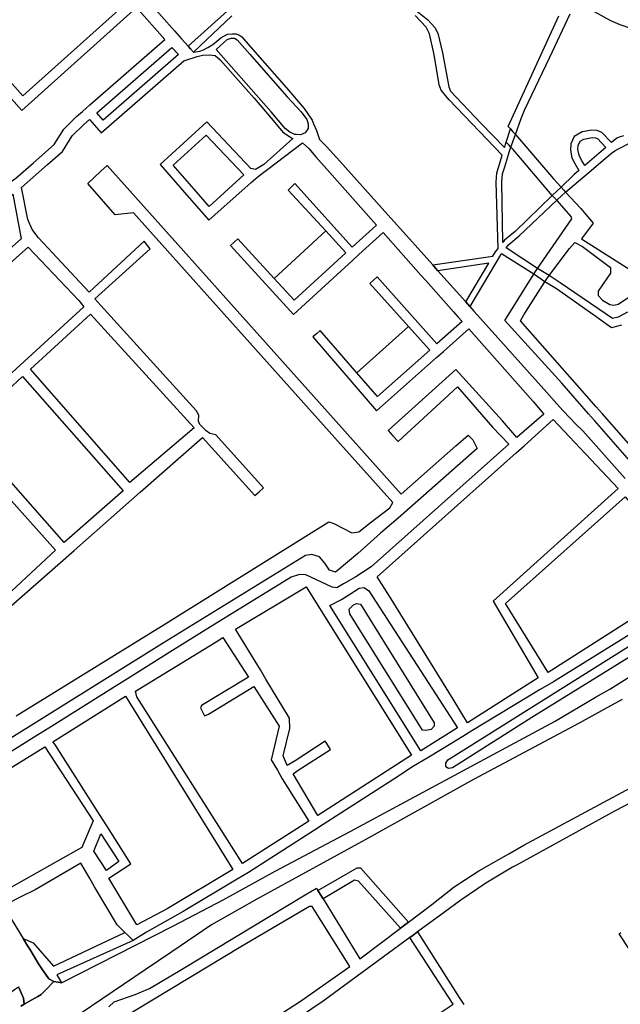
# Model space of a CAD drawing. Header units: metres. Extents: x 89872 to 99175, y 455036 to 468911.
# Tile 173 of 196: x 96039 to 96427, y 463155 to 463790. Entities that reach past the tile are written whole.
import ezdxf

# ---------------------------------------------------------------- set-up
doc = ezdxf.new("R2010")
doc.units = ezdxf.units.M
doc.layers.add('Waterdeel', color=7, linetype='Continuous', true_color=0x00aaff)
doc.layers.add('Wegdeel', color=7, linetype='Continuous', true_color=0x9a9a9a)
doc.layers.add('Wegdeel doorgaand', color=1, linetype='Continuous')

msp = doc.modelspace()

# ---------------------------------------------------------------- linework, layer by layer
at = {"layer": 'Waterdeel', "lineweight": -3}
for p, q in [((96091.69, 463692.35), (96095.67, 463696.12)), ((96095.67, 463696.12), (96285.51, 463484.1)), ((96083.28, 463684.4), (96091.69, 463692.35)), ((96100.82, 463664.29), (96083.28, 463684.4)), ((96112.71, 463665.64), (96100.82, 463664.29)), ((96246.37, 463516.47), (96112.71, 463665.64)), ((96320.71, 463515.26), (96328.78, 463522.23)), ((96328.78, 463522.23), (96331.76, 463519.25)), ((96280.12, 463478.8), (96246.37, 463516.47)), ((96331.76, 463519.25), (96334.67, 463513.51)), ((96334.67, 463513.51), (96283.68, 463468.62)), ((96285.51, 463484.1), (96320.71, 463515.26)), ((96278.16, 463475.25), (96280.12, 463478.8)), ((96265.56, 463465.68), (96278.16, 463475.25)), ((96167.4, 463421.78), (96238.88, 463466.2)), ((96238.88, 463466.2), (96242.08, 463465.13)), ((96242.08, 463465.13), (96253.74, 463459.29)), ((96258.22, 463459.75), (96265.56, 463465.68)), ((96283.68, 463468.62), (96272.13, 463458.91)), ((96253.74, 463459.29), (96258.22, 463459.75)), ((96272.13, 463458.91), (96257.5, 463445.91)), ((96257.5, 463445.91), (96244.27, 463434.78)), ((96223.85, 463444.59), (96131.47, 463387.89)), ((96227.75, 463445.18), (96223.85, 463444.59)), ((96232.9, 463443.71), (96227.75, 463445.18)), ((96236.21, 463439.54), (96232.9, 463443.71)), ((96239.27, 463435.12), (96236.21, 463439.54)), ((96243.08, 463433.78), (96239.27, 463435.12)), ((96244.27, 463434.78), (96243.08, 463433.78)), ((96133.62, 463400.78), (96167.4, 463421.78)), ((96252.02, 463409.98), (96254.85, 463412.76)), ((96252.36, 463407.05), (96252.02, 463409.98)), ((96254.85, 463412.76), (96256.67, 463413.6)), ((96256.67, 463413.6), (96259.26, 463413.08)), ((96259.26, 463413.08), (96306.9, 463336.64)), ((96299.27, 463331.82), (96252.36, 463407.05)), ((96316.77, 463313.52), (96465.59, 463406.96)), ((96476.37, 463405.88), (96369.75, 463340.07)), ((96036.95, 463341.22), (96133.62, 463400.78)), ((96131.47, 463387.89), (95999.16, 463305.3)), ((96369.75, 463340.07), (96318.67, 463307.69)), ((96301.34, 463331.64), (96299.27, 463331.82)), ((96304.85, 463332.29), (96301.34, 463331.64)), ((96306.78, 463334.43), (96304.85, 463332.29)), ((96306.9, 463336.64), (96306.78, 463334.43)), ((96314.26, 463310.63), (96315.61, 463312.79)), ((96315.61, 463312.79), (96316.77, 463313.52)), ((96314.38, 463308.3), (96314.26, 463310.63)), ((96316.1, 463307.2), (96314.38, 463308.3)), ((96318.67, 463307.69), (96316.1, 463307.2))]:
    msp.add_line(p, q, dxfattribs=at)
for points in [[(96438.95, 463498.96), (96410.22, 463531.74), (96406.51, 463535.98), (96389.18, 463555.75), (96352.34, 463596.17), (96371.12, 463626.08), (96372.29, 463627.83), (96373.57, 463629.72), (96395.74, 463661.62), (96395.32, 463663.28), (96386.01, 463673.73), (96384.78, 463674.95), (96382.97, 463676.77), (96357.85, 463706.46), (96356.31, 463708.03), (96354.71, 463709.71), (96353.37, 463711.11), (96356.04, 463719.73), (96357.66, 463717.91), (96359.37, 463716), (96383.94, 463687.4), (96388.84, 463682.22), (96390.51, 463680.25), (96391.67, 463678.87), (96401.5, 463668.35), (96404.7, 463664.53), (96409.48, 463658.83), (96401.95, 463648.78), (96435.39, 463627.52)], [(96443.17, 463504.29), (96415.23, 463536.07), (96411.35, 463540.48), (96397.55, 463556.17), (96383.28, 463572.45), (96362.63, 463596.01), (96364.7, 463599.89), (96378.32, 463621.11), (96379.52, 463622.92), (96380.98, 463625.12), (96394.18, 463642.52), (96397.68, 463646.38), (96402.53, 463643.78), (96420.55, 463630.35), (96420.7, 463626.72), (96415.83, 463619.72), (96412.6, 463615.07), (96412.6, 463612.25), (96415.42, 463609.31), (96420.21, 463606.48), (96422.78, 463605.99), (96425.6, 463606.73), (96449, 463622.13)]]:
    msp.add_lwpolyline(points, dxfattribs=at)
at = {"layer": 'Wegdeel'}
for p, q in [((96166.15, 463770.87), (96173.13, 463777.46)), ((96173.13, 463777.46), (96175.7, 463778.13)), ((96175.7, 463778.13), (96177.99, 463778.13)), ((96177.99, 463778.13), (96179.61, 463777.12)), ((96179.61, 463777.12), (96187.77, 463767.91)), ((96089.15, 463730.03), (96137.55, 463772.31)), ((96137.55, 463772.31), (96141.73, 463767.64)), ((96201.56, 463730.82), (96166.15, 463770.87)), ((96141.73, 463767.64), (96093.28, 463725.31)), ((96187.77, 463767.91), (96198.27, 463756.01)), ((96198.27, 463756.01), (96211.95, 463740.32)), ((96211.95, 463740.32), (96220.89, 463730.66)), ((96093.28, 463725.31), (96089.15, 463730.03)), ((96210.55, 463719.99), (96201.56, 463730.82)), ((96220.89, 463730.66), (96224.63, 463725.86)), ((96224.63, 463725.86), (96225.52, 463723.06)), ((96213.74, 463717.59), (96210.55, 463719.99)), ((96225.47, 463720.05), (96223.62, 463717.2)), ((96225.52, 463723.06), (96225.47, 463720.05)), ((96138.34, 463696.32), (96159.76, 463715.74)), ((96159.76, 463715.74), (96183.99, 463690.1)), ((96216.92, 463716.14), (96213.74, 463717.59)), ((96218.02, 463716.07), (96216.92, 463716.14)), ((96220.5, 463715.91), (96218.02, 463716.07)), ((96223.62, 463717.2), (96220.5, 463715.91)), ((96151.88, 463680.79), (96138.34, 463696.32)), ((96183.99, 463690.1), (96161.51, 463669.74)), ((96161.51, 463669.74), (96151.88, 463680.79)), ((96203.56, 463623.23), (96236.83, 463653.91)), ((96236.83, 463653.91), (96249.88, 463639.7)), ((96249.88, 463639.7), (96216.44, 463609.15)), ((96216.44, 463609.15), (96203.56, 463623.23)), ((96256.99, 463562.42), (96290.24, 463592.25)), ((96290.24, 463592.25), (96303.96, 463576.97)), ((96303.96, 463576.97), (96270.29, 463547.07)), ((96270.29, 463547.07), (96256.99, 463562.42)), ((96231.79, 463228.49), (96257.07, 463243.12)), ((96257.07, 463243.12), (96259.35, 463243.12)), ((96259.35, 463243.12), (96290.34, 463208.14)), ((96255.37, 463235.16), (96235.13, 463223.08)), ((96257.93, 463234.6), (96255.37, 463235.16)), ((96285.12, 463204.22), (96257.93, 463234.6)), ((96233.6, 463225.56), (96231.79, 463228.49)), ((96235.13, 463223.08), (96233.6, 463225.56)), ((96287.57, 463206.05), (96285.12, 463204.22)), ((96290.34, 463208.14), (96287.57, 463206.05)), ((96061.08, 463179.73), (96107.22, 463201.52)), ((96107.22, 463201.52), (96109.07, 463199.72)), ((96109.07, 463199.72), (96112.58, 463196.29)), ((96291.09, 463198.22), (96293.2, 463199.77)), ((96318.25, 463156.38), (96291.09, 463198.22)), ((96293.2, 463199.77), (96295.96, 463201.8)), ((96295.96, 463201.8), (96323.01, 463159.51)), ((96044.41, 463192.8), (96041.58, 463197.45)), ((96041.58, 463197.45), (96048.06, 463194.65)), ((96045.74, 463190.62), (96044.41, 463192.8)), ((96048.06, 463194.65), (96061.08, 463179.73)), ((96112.58, 463196.29), (96063.28, 463174.21)), ((96051.46, 463181.23), (96045.74, 463190.62)), ((96054.09, 463177.26), (96051.46, 463181.23)), ((96056.2, 463174.31), (96054.09, 463177.26)), ((96058.13, 463171.62), (96056.2, 463174.31)), ((96063.28, 463174.21), (96066.35, 463168.93)), ((96061.4, 463169.78), (96058.13, 463171.62)), ((96064.05, 463169.33), (96061.4, 463169.78)), ((96066.35, 463168.93), (96064.05, 463169.33)), ((96293.56, 463138.27), (96319, 463155.23)), ((96319, 463155.23), (96318.25, 463156.38)), ((96323.01, 463159.51), (96325.88, 463155.03))]:
    msp.add_line(p, q, dxfattribs=at)
for points in [[(95916.28, 463802.93), (95948.23, 463766.58), (95953.52, 463760.63), (96016.48, 463689.8), (96025.4, 463681.16), (96029.65, 463682.86), (96030.82, 463683.69), (96036.74, 463687.86), (96048.15, 463697.83), (96061.59, 463709.57), (96067.72, 463719.6), (96075.96, 463727.63), (96079.79, 463730.98), (96084.64, 463735.21), (96132.98, 463777.43), (96114.67, 463797.92), (96040.74, 463731.68), (95997.43, 463780.17), (95999.18, 463781.74), (96002.4, 463784.61), (96041.27, 463741.1), (96113.43, 463805.76)], [(96122.36, 463801.78), (96139.24, 463782.9), (96143.82, 463777.78), (96147.99, 463773.11), (96149.62, 463771.28), (96151.51, 463769.17), (96155.54, 463769.81), (96158, 463770.64), (96160.63, 463772.21), (96163.92, 463774.16), (96169.11, 463778.52), (96173.47, 463780.75), (96176.71, 463781.03), (96179.05, 463781.03), (96180.84, 463780.47), (96182.57, 463779.02), (96187.98, 463772.87), (96211.55, 463746.2), (96222.94, 463732.97), (96228.02, 463725.43), (96229.04, 463723.03), (96230.87, 463718.72), (96231.12, 463717.94), (96232.72, 463712.97), (96237.42, 463708.4), (96245.9, 463698.93), (96276.86, 463664.34), (96281.14, 463659.55), (96305.85, 463631.94), (96307.64, 463629.94), (96309.14, 463628.26), (96327.16, 463608.13), (96328.5, 463606.63), (96329.82, 463605.16), (96332.43, 463602.24), (96336.71, 463597.46), (96379.53, 463549.61), (96386.03, 463542.35), (96390.08, 463537.82), (96398.46, 463529.05), (96402.76, 463524.88), (96430.02, 463494.25)], [(96176.23, 463792.7), (96151.51, 463769.17), (96149.62, 463771.28), (96147.99, 463773.11), (96173.44, 463795.77)], [(96294.21, 463796.9), (96302.67, 463790.1), (96307.29, 463785.12), (96309.17, 463781.55), (96312.18, 463768.78), (96312.37, 463767.76), (96316.3, 463746.81), (96317.45, 463744.15), (96336.94, 463723.44), (96352.32, 463707.73), (96353.37, 463711.11), (96356.04, 463719.73), (96354.68, 463721.3), (96387.3, 463792.57)], [(96410.04, 463795.47), (96420.63, 463789.71), (96426.65, 463787), (96434.24, 463784.38)], [(96427.74, 463593.17), (96421.25, 463591.35), (96409.8, 463599.51), (96385.7, 463616.66), (96378.32, 463621.11), (96371.12, 463626.08), (96350.21, 463639.08), (96349.66, 463638.39), (96346.9, 463633.81), (96329.82, 463605.16), (96328.5, 463606.63), (96327.16, 463608.13), (96342.04, 463633.1), (96309.14, 463628.26), (96307.64, 463629.94), (96305.85, 463631.94), (96344.76, 463637.67), (96346.37, 463640.36), (96348.04, 463642.48), (96346.84, 463685.37), (96347.28, 463691.45), (96348.55, 463695.55), (96350.76, 463702.68), (96316.45, 463738.55), (96314.1, 463741.36), (96311.27, 463744.77), (96310.11, 463748.13), (96307.48, 463763.9), (96306.51, 463768.58), (96303.91, 463780.99), (96301.66, 463785.31), (96294.58, 463792.78)], [(96429.07, 463715.16), (96426.18, 463714.39), (96424.72, 463713.81), (96421.36, 463710.93), (96415.06, 463717.47), (96412.13, 463718.73), (96408.56, 463718.94), (96402.24, 463717.76), (96397.09, 463714.86), (96394.93, 463710.13), (96394.72, 463705.93), (96395.76, 463701.11), (96397.65, 463697.33), (96400.25, 463692.86), (96397.04, 463690.11), (96388.84, 463682.22), (96382.97, 463676.77), (96359.15, 463653.51), (96352.26, 463647.85), (96351.14, 463646.41), (96350.56, 463685.29), (96350.96, 463690.76), (96352.36, 463695.27), (96353.7, 463699.6), (96355.28, 463704.7), (96356.31, 463708.03), (96359.37, 463716), (96362.88, 463726.38), (96365.1, 463731.72), (96381.45, 463765.88), (96394.58, 463793.85)], [(96033.88, 463412.14), (96065.67, 463440.11), (96074.4, 463447.78), (96111.52, 463480.45), (96117.05, 463485.32), (96157.39, 463520.65), (96191.1, 463483.25), (96193.87, 463485.74), (96196.63, 463488.21), (96165.93, 463522.32), (96162.1, 463523.31), (96159.62, 463524.94), (96155.65, 463529.04), (96154.73, 463531.24), (96154.95, 463535.14), (96153.18, 463538.18), (96091.7, 463605.71), (96087.78, 463610.07), (96123.46, 463642.33), (96121.7, 463644.61), (96119.66, 463647.24), (96084.1, 463614.49), (96051.35, 463649.35), (96047.25, 463654.76), (96044.54, 463661.18), (96040.43, 463681.96), (96057.27, 463696.68), (96066.9, 463705.09), (96073.13, 463715.28), (96080.62, 463722.58), (96084.31, 463725.8), (96091.9, 463717.11), (96145.25, 463763.71), (96153.75, 463766.4), (96157.26, 463767.32), (96161.67, 463767.54), (96165.36, 463767.15), (96168.65, 463764.3), (96190.71, 463739.61), (96202.89, 463725.04), (96209.15, 463717.66), (96214.73, 463713.98), (96215.6, 463713.58), (96196.98, 463696.83), (96191.55, 463693.62), (96188.47, 463694.16), (96160.09, 463724.18), (96129.9, 463696.81), (96147.28, 463676.93), (96161.4, 463660.8), (96188.74, 463685.08), (96193.26, 463689.09), (96221.85, 463710.67), (96226.01, 463707.05), (96230.51, 463701.71), (96237.61, 463693.72), (96269.6, 463657.71), (96253.98, 463643.44), (96216.84, 463684.53), (96214.6, 463682.23), (96212.66, 463680.24), (96236.83, 463653.91), (96249.88, 463639.7), (96216.44, 463609.15), (96203.56, 463623.23), (96180.15, 463648.83), (96177.78, 463646.66), (96175.41, 463644.5), (96216.03, 463600.07), (96254.22, 463634.96), (96258.29, 463638.68), (96273.87, 463652.91), (96298.24, 463625.47), (96301.42, 463621.9), (96319.28, 463601.79), (96322.3, 463598.39), (96324.86, 463595.52), (96308.54, 463581.03), (96270.13, 463624.34), (96267.61, 463622.05), (96265.35, 463619.99), (96290.24, 463592.25), (96303.96, 463576.97), (96270.29, 463547.07), (96256.99, 463562.42), (96233.3, 463589.73), (96230.88, 463587.63), (96228.46, 463585.53), (96269.7, 463537.98), (96308.24, 463572.2), (96312.79, 463576.23), (96329.11, 463590.72), (96370.65, 463543.97), (96377.52, 463535.79), (96360.23, 463520.77), (96350.83, 463531.37), (96320.72, 463564.64), (96277.2, 463525.25), (96280.23, 463521.82), (96283.55, 463518.05), (96321.94, 463553.38), (96344.51, 463527.35), (96354.99, 463516.34), (96266.21, 463437.29), (96256.21, 463430.91), (96248.36, 463426.27), (96243.92, 463423.64), (96240.94, 463424.21), (96223.88, 463432.14), (96219.91, 463432.3), (96214.42, 463430.62), (96173.54, 463405.38), (96165.23, 463400.25), (96136.13, 463382.28), (96108.83, 463365.13), (96099.25, 463359.11), (96058.01, 463333.24), (96048.57, 463327.34), (95998.17, 463295.86)], [(96431.64, 463601.51), (96425.67, 463598.36), (96421.96, 463597.33), (96388.23, 463620.39), (96380.98, 463625.12), (96373.57, 463629.72), (96353.24, 463642.93), (96355, 463645.17), (96361.67, 463650.66), (96386.01, 463673.73), (96391.67, 463678.87), (96402.83, 463688.42), (96406.55, 463691.61), (96414.33, 463698.28), (96421.35, 463703.99), (96423.35, 463705.62), (96425.45, 463706.68), (96433, 463710.49)], [(96480.78, 463423.34), (96383.79, 463363.19), (96375.33, 463358.08), (96331.18, 463331.38), (96325.29, 463327.93), (96312.56, 463320.16), (96302.22, 463313.87), (96293.56, 463308.63), (96280.73, 463300.39), (96235.09, 463271.07), (96229.51, 463267.48), (96186.89, 463240.1), (96179.61, 463235.73), (96144.88, 463214.89), (96121.04, 463201.56), (96112.58, 463196.29), (96109.07, 463199.72), (96107.22, 463201.52), (96102.28, 463206.34), (96087.66, 463230.96), (96084.29, 463236.75), (96078.82, 463246.16), (96049.29, 463228.98), (96040.51, 463224.6), (96031.12, 463219.91)], [(96547.21, 463344.2), (96423.66, 463279.93), (96359.93, 463244.93), (96357.31, 463243.6), (96340.13, 463233.18), (96324.04, 463222.21), (96313.4, 463214.53), (96295.96, 463201.8), (96293.2, 463199.77), (96291.09, 463198.22), (96263.67, 463178.06), (96257.04, 463173.18), (96235.21, 463157.13), (96182.75, 463121.65)], [(96096.83, 463153.56), (96100.31, 463156.67), (96113.83, 463161.52), (96123.15, 463165.35), (96142.57, 463176.9), (96223.46, 463225.64), (96230.82, 463230.07), (96231.79, 463228.49), (96233.6, 463225.56), (96235.13, 463223.08), (96258.92, 463184.52), (96285.12, 463204.22), (96287.57, 463206.05), (96290.34, 463208.14), (96305.23, 463219.56), (96319.83, 463230.8), (96335.73, 463241.22), (96354.93, 463252.16), (96364.61, 463257.68), (96419.19, 463287.04), (96436.82, 463296.53)], [(96171.57, 463125.23), (96221.12, 463157.49), (96252.35, 463179.56), (96228.08, 463218.19), (96226.25, 463218.19), (96182.01, 463192.14), (96103.27, 463144.64)], [(96432.91, 463190.53), (96426.22, 463200.6), (96427.39, 463201.35)], [(96016.86, 463149.95), (96032.58, 463161.03), (96034.3, 463163.27), (96036.05, 463164.6), (96038.51, 463166.47), (96040.21, 463162.49), (96041.7, 463158.99), (96042.19, 463155.18), (96040.06, 463153.85)]]:
    msp.add_lwpolyline(points, dxfattribs=at)
for points in [[(96220.5, 463715.91), (96218.02, 463716.07), (96216.92, 463716.14), (96213.74, 463717.59), (96210.55, 463719.99), (96201.56, 463730.82), (96166.15, 463770.87), (96173.13, 463777.46), (96175.7, 463778.13), (96177.99, 463778.13), (96179.61, 463777.12), (96187.77, 463767.91), (96198.27, 463756.01), (96211.95, 463740.32), (96220.89, 463730.66), (96224.63, 463725.86), (96225.52, 463723.06), (96225.47, 463720.05), (96223.62, 463717.2)], [(96093.28, 463725.31), (96089.15, 463730.03), (96137.55, 463772.31), (96141.73, 463767.64)], [(96161.51, 463669.74), (96151.88, 463680.79), (96138.34, 463696.32), (96159.76, 463715.74), (96183.99, 463690.1)], [(96403.98, 463696.04), (96401.9, 463699.62), (96400.35, 463702.72), (96399.56, 463706.33), (96399.7, 463708.96), (96400.95, 463711.7), (96403.49, 463713.08), (96408.87, 463714.09), (96411, 463713.97), (96412.27, 463713.42), (96417.69, 463707.79)], [(95911.78, 463535.21), (95896.56, 463552.85), (96023.04, 463664.1), (96028.55, 463673.76), (96034.86, 463677.51), (96040.3, 463648.72)], [(95953.95, 463490.45), (95917.39, 463530.6), (96044.83, 463643.43), (96077.48, 463609.02), (96080.79, 463604.85), (96042.24, 463569.68), (96036.97, 463564.9), (95999.32, 463530.68), (95993.07, 463524.67)], [(96110.46, 463491.64), (96046.33, 463564.74), (96085.08, 463600.19), (96151.9, 463526.99)], [(96068.08, 463452.87), (96003.98, 463525.65), (96041.14, 463559.99), (96106.17, 463486.37)], [(96383.66, 463532.22), (96425.61, 463487.74), (96344.86, 463415.21), (96374.02, 463365.7), (96328.29, 463336.75), (96319.07, 463351.96), (96278.04, 463418.43), (96270.03, 463430.91), (96359.64, 463510.71), (96364.85, 463515.35)], [(96024.34, 463412.71), (95995.76, 463445.06), (95990.98, 463450.22), (95959.47, 463484.8), (95997.85, 463520.01), (96062.32, 463448.09)], [(96380.46, 463369.05), (96352.86, 463413.6), (96430.02, 463482.5), (96439.35, 463471.7), (96443.05, 463467.42), (96475.53, 463429.84)], [(96217.01, 463312.23), (96212.03, 463309.22), (96209.46, 463315.35), (96213.75, 463333.01), (96213.38, 463339.64), (96198.26, 463364.73), (96194.62, 463370.75), (96178.69, 463397.04), (96224.26, 463424.31), (96292.15, 463315.77), (96231.64, 463276.9), (96215.81, 463303.76), (96218.96, 463306.09), (96239.88, 463319.49), (96238.16, 463322.2), (96237.46, 463323.3), (96236.53, 463324.77)], [(96298.13, 463318.58), (96239.41, 463412.27), (96247.02, 463416.27), (96251.73, 463419.27), (96258.4, 463423.51), (96261.67, 463423.86), (96264.6, 463421.79), (96321.83, 463333.39), (96309.18, 463325.48)], [(96183.2, 463245.84), (96114.84, 463353.4), (96113.94, 463357.01), (96166.02, 463388.9), (96170.47, 463391.76), (96186.89, 463366.07), (96156.73, 463347.8), (96156.04, 463346.25), (96156.87, 463344.65), (96158.62, 463341.25), (96161.21, 463342.28), (96190.51, 463360.04), (96206.72, 463334.52), (96201.61, 463312.77), (96205.66, 463306.03), (96208.79, 463300.57), (96225.91, 463273.23)], [(96114.91, 463206.34), (96096.85, 463236.56), (96111.13, 463245.66), (96095.61, 463270.24), (96090.86, 463277.44), (96061.92, 463322.8), (96060.7, 463324.5), (96107.51, 463353.74), (96176.91, 463242.11), (96134.41, 463216.65)], [(96033.48, 463230.34), (95998.99, 463286.24), (96055.43, 463321.07), (96086.7, 463273.51), (96079.74, 463257.26), (96079.34, 463256.34), (96075.52, 463254.17)], [(96095.41, 463241.38), (96087.19, 463253.89), (96091.61, 463265.05), (96103.26, 463247.14)]]:
    msp.add_lwpolyline(points, close=True, dxfattribs=at)
at = {"layer": 'Wegdeel doorgaand'}
for points in [[(96040.06, 463153.85), (96042.19, 463155.18), (96047.1, 463157.94), (96050.96, 463160.11), (96053.21, 463161.37), (96055.91, 463164.15), (96061.4, 463169.78), (96064.05, 463169.33), (96066.35, 463168.93), (96138.1, 463205.47), (96171.03, 463222.71), (96204.12, 463240.9), (96252.56, 463266.58), (96288.46, 463286), (96384.43, 463337.61), (96411.33, 463353.35), (96420.11, 463358.39), (96436.92, 463368.96)], [(96428.18, 463351.71), (96416.71, 463345.4), (96400.43, 463336.45), (96332.17, 463300.16), (96262.19, 463261.11), (96192.37, 463222.92), (96181, 463216.37), (96163.07, 463206.37), (96137.47, 463189.05), (96120.39, 463177.37), (96078.24, 463148.97)], [(96028.64, 463218.67), (96041.58, 463197.45), (96044.41, 463192.8), (96045.74, 463190.62), (96051.46, 463181.23), (96054.09, 463177.26), (96056.2, 463174.31), (96058.13, 463171.62), (96061.4, 463169.78), (96055.91, 463164.15), (96053.21, 463161.37), (96050.96, 463160.11), (96047.1, 463157.94), (96042.19, 463155.18), (96041.7, 463158.99), (96040.21, 463162.49), (96038.51, 463166.47)]]:
    msp.add_lwpolyline(points, dxfattribs=at)

doc.saveas('drawing.dxf')
